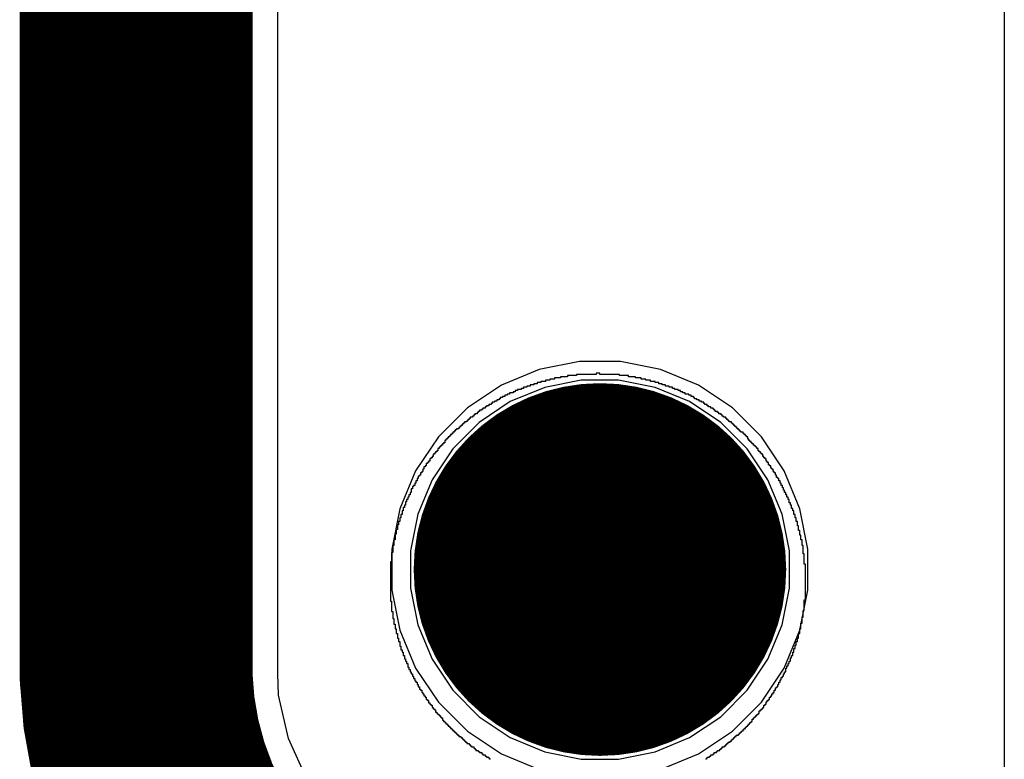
# Model space of a CAD drawing. Header units: millimetres. Extents: x -0.08 to 3.17, y -0.08 to 4.88.
# Tile 2 of 256: x -0.08 to 0.28, y 0.06 to 0.33. Entities that reach past the tile are written whole.
import ezdxf

# ---------------------------------------------------------------- set-up
doc = ezdxf.new("R2010")
doc.units = ezdxf.units.MM
doc.header["$MEASUREMENT"] = 0
for name, color, linetype in [('BottomLayer', 5, 'Continuous'), ('BottomOverlay', 54, 'Continuous'), ('BottomSolder', 6, 'Continuous'), ('Mechanical3', 76, 'Continuous'), ('Mechanical4', 56, 'Continuous'), ('MidLayer1', 16, 'Continuous'), ('MidLayer2', 76, 'Continuous'), ('MultiLayer', 9, 'Continuous'), ('PadHoleLayer', 156, 'Continuous'), ('TopLayer', 1, 'Continuous'), ('TopSolder', 216, 'Continuous')]:
    doc.layers.add(name, color=color, linetype=linetype)

msp = doc.modelspace()

# ---------------------------------------------------------------- linework, layer by layer
at = {"layer": 'BottomLayer'}
for p, q in [((0.01405, 0.0926), (0.01405, 3.74016)), ((0.1081, 0.20185), (0.09449, 0.19621)), ((0.12255, 0.20472), (0.1081, 0.20185)), ((0.13729, 0.20472), (0.12255, 0.20472)), ((0.15174, 0.20185), (0.13729, 0.20472)), ((0.16535, 0.19621), (0.15174, 0.20185)), ((0.09449, 0.19621), (0.08224, 0.18802)), ((0.17761, 0.18802), (0.16535, 0.19621)), ((0.08224, 0.18802), (0.07182, 0.17761)), ((0.18802, 0.17761), (0.17761, 0.18802)), ((0.07182, 0.17761), (0.06363, 0.16535)), ((0.19621, 0.16535), (0.18802, 0.17761)), ((0.06363, 0.16535), (0.05799, 0.15174)), ((0.20185, 0.15174), (0.19621, 0.16535)), ((0.05799, 0.15174), (0.05512, 0.13729)), ((0.20472, 0.13729), (0.20185, 0.15174)), ((0.05512, 0.13729), (0.05512, 0.12255)), ((0.20472, 0.12255), (0.20472, 0.13729)), ((0.05512, 0.12255), (0.05799, 0.1081)), ((0.20185, 0.1081), (0.20472, 0.12255)), ((0.05799, 0.1081), (0.06363, 0.09449)), ((0.19621, 0.09449), (0.20185, 0.1081)), ((0.0143, 0.08481), (0.01405, 0.0926)), ((0.06363, 0.09449), (0.07182, 0.08224)), ((0.18802, 0.08224), (0.19621, 0.09449)), ((0.01792, 0.06919), (0.0143, 0.08481)), ((0.07182, 0.08224), (0.08224, 0.07182)), ((0.17761, 0.07182), (0.18802, 0.08224)), ((0.08224, 0.07182), (0.09449, 0.06363)), ((0.16535, 0.06363), (0.17761, 0.07182)), ((0.02452, 0.05458), (0.01792, 0.06919)), ((0.09449, 0.06363), (0.1081, 0.05799)), ((0.15174, 0.05799), (0.16535, 0.06363))]:
    msp.add_line(p, q, dxfattribs=at)
at = {"layer": 'BottomLayer', "const_width": 0.06299}
msp.add_lwpolyline([(0.09843, 0.12992, 1), (0.16142, 0.12992, 1)], format="xyb", close=True, dxfattribs=at)
at = {"layer": 'BottomOverlay'}
for p, q in [((0.27534, 3.87702), (0.27534, -0.00283)), ((-0.00527, -0.00283), (-0.00527, 2.28068)), ((0.11362, 0.19838), (0.11196, 0.19838)), ((0.11196, 0.19838), (0.11196, 0.19796)), ((0.1157, 0.19879), (0.11362, 0.19879)), ((0.11362, 0.19879), (0.11362, 0.19838)), ((0.1182, 0.19921), (0.1157, 0.19921)), ((0.1157, 0.19921), (0.1157, 0.19879)), ((0.12152, 0.19962), (0.1182, 0.19962)), ((0.1182, 0.19962), (0.1182, 0.19921)), ((0.12859, 0.20004), (0.12152, 0.20004)), ((0.12152, 0.20004), (0.12152, 0.19962)), ((0.12984, 0.20045), (0.12859, 0.20045)), ((0.12859, 0.20045), (0.12859, 0.20004)), ((0.12984, 0.20004), (0.12984, 0.20045)), ((0.1369, 0.20004), (0.12984, 0.20004)), ((0.1369, 0.19962), (0.1369, 0.20004)), ((0.14023, 0.19962), (0.1369, 0.19962)), ((0.14023, 0.19921), (0.14023, 0.19962)), ((0.14272, 0.19921), (0.14023, 0.19921)), ((0.14272, 0.19879), (0.14272, 0.19921)), ((0.1448, 0.19879), (0.14272, 0.19879)), ((0.1448, 0.19838), (0.1448, 0.19879)), ((0.14646, 0.19838), (0.1448, 0.19838)), ((0.14646, 0.19796), (0.14646, 0.19838)), ((0.1024, 0.19505), (0.10157, 0.19505)), ((0.10157, 0.19505), (0.10157, 0.19463)), ((0.10365, 0.19547), (0.1024, 0.19547)), ((0.1024, 0.19547), (0.1024, 0.19505)), ((0.10489, 0.19588), (0.10365, 0.19588)), ((0.10365, 0.19588), (0.10365, 0.19547)), ((0.10614, 0.1963), (0.10489, 0.1963)), ((0.10489, 0.1963), (0.10489, 0.19588)), ((0.10739, 0.19671), (0.10614, 0.19671)), ((0.10614, 0.19671), (0.10614, 0.1963)), ((0.10863, 0.19713), (0.10739, 0.19713)), ((0.10739, 0.19713), (0.10739, 0.19671)), ((0.1103, 0.19754), (0.10863, 0.19754)), ((0.10863, 0.19754), (0.10863, 0.19713)), ((0.11196, 0.19796), (0.1103, 0.19796)), ((0.1103, 0.19796), (0.1103, 0.19754)), ((0.14813, 0.19796), (0.14646, 0.19796)), ((0.14813, 0.19754), (0.14813, 0.19796)), ((0.14979, 0.19754), (0.14813, 0.19754)), ((0.14979, 0.19713), (0.14979, 0.19754)), ((0.15104, 0.19713), (0.14979, 0.19713)), ((0.15104, 0.19671), (0.15104, 0.19713)), ((0.15228, 0.19671), (0.15104, 0.19671)), ((0.15228, 0.1963), (0.15228, 0.19671)), ((0.15353, 0.1963), (0.15228, 0.1963)), ((0.15353, 0.19588), (0.15353, 0.1963)), ((0.15478, 0.19588), (0.15353, 0.19588)), ((0.15478, 0.19547), (0.15478, 0.19588)), ((0.15603, 0.19547), (0.15478, 0.19547)), ((0.15603, 0.19505), (0.15603, 0.19547)), ((0.15686, 0.19505), (0.15603, 0.19505)), ((0.15686, 0.19463), (0.15686, 0.19505)), ((0.09408, 0.19131), (0.09367, 0.19131)), ((0.09367, 0.19131), (0.09367, 0.19089)), ((0.09492, 0.19172), (0.09408, 0.19172)), ((0.09408, 0.19172), (0.09408, 0.19131)), ((0.09575, 0.19214), (0.09492, 0.19214)), ((0.09492, 0.19214), (0.09492, 0.19172)), ((0.09658, 0.19256), (0.09575, 0.19256)), ((0.09575, 0.19256), (0.09575, 0.19214)), ((0.09741, 0.19297), (0.09658, 0.19297)), ((0.09658, 0.19297), (0.09658, 0.19256)), ((0.09866, 0.19339), (0.09741, 0.19339)), ((0.09741, 0.19339), (0.09741, 0.19297)), ((0.09949, 0.1938), (0.09866, 0.1938)), ((0.09866, 0.1938), (0.09866, 0.19339)), ((0.10032, 0.19422), (0.09949, 0.19422)), ((0.09949, 0.19422), (0.09949, 0.1938)), ((0.10157, 0.19463), (0.10032, 0.19463)), ((0.10032, 0.19463), (0.10032, 0.19422)), ((0.1581, 0.19463), (0.15686, 0.19463)), ((0.1581, 0.19422), (0.1581, 0.19463)), ((0.15894, 0.19422), (0.1581, 0.19422)), ((0.15894, 0.1938), (0.15894, 0.19422)), ((0.15977, 0.1938), (0.15894, 0.1938)), ((0.15977, 0.19339), (0.15977, 0.1938)), ((0.1606, 0.19339), (0.15977, 0.19339)), ((0.1606, 0.19297), (0.1606, 0.19339)), ((0.16185, 0.19297), (0.1606, 0.19297)), ((0.16185, 0.19256), (0.16185, 0.19297)), ((0.16268, 0.19256), (0.16185, 0.19256)), ((0.16268, 0.19214), (0.16268, 0.19256)), ((0.16351, 0.19214), (0.16268, 0.19214)), ((0.16351, 0.19172), (0.16351, 0.19214)), ((0.16392, 0.19172), (0.16351, 0.19172)), ((0.16392, 0.19131), (0.16392, 0.19172)), ((0.16476, 0.19131), (0.16392, 0.19131)), ((0.16476, 0.19089), (0.16476, 0.19131)), ((0.08868, 0.18798), (0.08785, 0.18798)), ((0.08785, 0.18798), (0.08785, 0.18757)), ((0.0891, 0.1884), (0.08868, 0.1884)), ((0.08868, 0.1884), (0.08868, 0.18798)), ((0.08993, 0.18881), (0.0891, 0.18881)), ((0.0891, 0.18881), (0.0891, 0.1884)), ((0.09076, 0.18923), (0.08993, 0.18923)), ((0.08993, 0.18923), (0.08993, 0.18881)), ((0.09117, 0.18965), (0.09076, 0.18965)), ((0.09076, 0.18965), (0.09076, 0.18923)), ((0.09201, 0.19006), (0.09117, 0.19006)), ((0.09117, 0.19006), (0.09117, 0.18965)), ((0.09284, 0.19048), (0.09201, 0.19048)), ((0.09201, 0.19048), (0.09201, 0.19006)), ((0.09367, 0.19089), (0.09284, 0.19089)), ((0.09284, 0.19089), (0.09284, 0.19048)), ((0.16559, 0.19089), (0.16476, 0.19089)), ((0.16559, 0.19048), (0.16559, 0.19089)), ((0.16642, 0.19048), (0.16559, 0.19048)), ((0.16642, 0.19006), (0.16642, 0.19048)), ((0.16725, 0.19006), (0.16642, 0.19006)), ((0.16725, 0.18965), (0.16725, 0.19006)), ((0.16767, 0.18965), (0.16725, 0.18965)), ((0.16767, 0.18923), (0.16767, 0.18965)), ((0.1685, 0.18923), (0.16767, 0.18923)), ((0.1685, 0.18881), (0.1685, 0.18923)), ((0.16891, 0.18881), (0.1685, 0.18881)), ((0.16891, 0.1884), (0.16891, 0.18881)), ((0.16974, 0.1884), (0.16891, 0.1884)), ((0.16974, 0.18798), (0.16974, 0.1884)), ((0.17058, 0.18798), (0.16974, 0.18798)), ((0.17058, 0.18757), (0.17058, 0.18798)), ((0.08328, 0.18424), (0.08286, 0.18424)), ((0.08286, 0.18424), (0.08286, 0.18383)), ((0.08411, 0.18466), (0.08328, 0.18466)), ((0.08328, 0.18466), (0.08328, 0.18424)), ((0.08452, 0.18507), (0.08411, 0.18507)), ((0.08411, 0.18507), (0.08411, 0.18466)), ((0.08494, 0.18549), (0.08452, 0.18549)), ((0.08452, 0.18549), (0.08452, 0.18507)), ((0.08577, 0.1859), (0.08494, 0.1859)), ((0.08494, 0.1859), (0.08494, 0.18549)), ((0.08619, 0.18632), (0.08577, 0.18632)), ((0.08577, 0.18632), (0.08577, 0.1859)), ((0.0866, 0.18674), (0.08619, 0.18674)), ((0.08619, 0.18674), (0.08619, 0.18632)), ((0.08743, 0.18715), (0.0866, 0.18715)), ((0.0866, 0.18715), (0.0866, 0.18674)), ((0.08785, 0.18757), (0.08743, 0.18757)), ((0.08743, 0.18757), (0.08743, 0.18715)), ((0.17099, 0.18757), (0.17058, 0.18757)), ((0.17099, 0.18715), (0.17099, 0.18757)), ((0.17141, 0.18715), (0.17099, 0.18715)), ((0.17141, 0.18674), (0.17141, 0.18715)), ((0.17224, 0.18674), (0.17141, 0.18674)), ((0.17224, 0.18632), (0.17224, 0.18674)), ((0.17265, 0.18632), (0.17224, 0.18632)), ((0.17265, 0.1859), (0.17265, 0.18632)), ((0.17349, 0.1859), (0.17265, 0.1859)), ((0.17349, 0.18549), (0.17349, 0.1859)), ((0.1739, 0.18549), (0.17349, 0.18549)), ((0.1739, 0.18507), (0.1739, 0.18549)), ((0.17432, 0.18507), (0.1739, 0.18507)), ((0.17432, 0.18466), (0.17432, 0.18507)), ((0.17515, 0.18466), (0.17432, 0.18466)), ((0.17515, 0.18424), (0.17515, 0.18466)), ((0.17556, 0.18424), (0.17515, 0.18424)), ((0.17556, 0.18383), (0.17556, 0.18424)), ((0.07953, 0.18092), (0.07912, 0.18092)), ((0.07912, 0.18092), (0.07912, 0.1805)), ((0.07995, 0.18133), (0.07953, 0.18133)), ((0.07953, 0.18133), (0.07953, 0.18092)), ((0.08037, 0.18175), (0.07995, 0.18175)), ((0.07995, 0.18175), (0.07995, 0.18133)), ((0.08078, 0.18216), (0.08037, 0.18216)), ((0.08037, 0.18216), (0.08037, 0.18175)), ((0.0812, 0.18258), (0.08078, 0.18258)), ((0.08078, 0.18258), (0.08078, 0.18216)), ((0.08203, 0.18299), (0.0812, 0.18299)), ((0.0812, 0.18299), (0.0812, 0.18258)), ((0.08244, 0.18341), (0.08203, 0.18341)), ((0.08203, 0.18341), (0.08203, 0.18299)), ((0.08286, 0.18383), (0.08244, 0.18383)), ((0.08244, 0.18383), (0.08244, 0.18341)), ((0.17598, 0.18383), (0.17556, 0.18383)), ((0.17598, 0.18341), (0.17598, 0.18383)), ((0.1764, 0.18341), (0.17598, 0.18341)), ((0.1764, 0.18299), (0.1764, 0.18341)), ((0.17723, 0.18299), (0.1764, 0.18299)), ((0.17723, 0.18258), (0.17723, 0.18299)), ((0.17764, 0.18258), (0.17723, 0.18258)), ((0.17764, 0.18216), (0.17764, 0.18258)), ((0.17806, 0.18216), (0.17764, 0.18216)), ((0.17806, 0.18175), (0.17806, 0.18216)), ((0.17847, 0.18175), (0.17806, 0.18175)), ((0.17847, 0.18133), (0.17847, 0.18175)), ((0.17889, 0.18133), (0.17847, 0.18133)), ((0.17889, 0.18092), (0.17889, 0.18133)), ((0.17931, 0.18092), (0.17889, 0.18092)), ((0.17931, 0.1805), (0.17931, 0.18092)), ((0.07538, 0.17717), (0.07496, 0.17717)), ((0.07496, 0.17717), (0.07496, 0.17676)), ((0.07579, 0.17759), (0.07538, 0.17759)), ((0.07538, 0.17759), (0.07538, 0.17717)), ((0.07621, 0.17801), (0.07579, 0.17801)), ((0.07579, 0.17801), (0.07579, 0.17759)), ((0.07662, 0.17842), (0.07621, 0.17842)), ((0.07621, 0.17842), (0.07621, 0.17801)), ((0.07704, 0.17884), (0.07662, 0.17884)), ((0.07662, 0.17884), (0.07662, 0.17842)), ((0.07746, 0.17925), (0.07704, 0.17925)), ((0.07704, 0.17925), (0.07704, 0.17884)), ((0.07787, 0.17967), (0.07746, 0.17967)), ((0.07746, 0.17967), (0.07746, 0.17925)), ((0.07829, 0.18008), (0.07787, 0.18008)), ((0.07787, 0.18008), (0.07787, 0.17967)), ((0.07912, 0.1805), (0.07829, 0.1805)), ((0.07829, 0.1805), (0.07829, 0.18008)), ((0.17972, 0.1805), (0.17931, 0.1805)), ((0.17972, 0.18008), (0.17972, 0.1805)), ((0.18014, 0.18008), (0.17972, 0.18008)), ((0.18014, 0.17967), (0.18014, 0.18008)), ((0.18055, 0.17967), (0.18014, 0.17967)), ((0.18055, 0.17925), (0.18055, 0.17967)), ((0.18138, 0.17925), (0.18055, 0.17925)), ((0.18138, 0.17884), (0.18138, 0.17925)), ((0.1818, 0.17884), (0.18138, 0.17884)), ((0.1818, 0.17842), (0.1818, 0.17884)), ((0.18222, 0.17842), (0.1818, 0.17842)), ((0.18222, 0.17801), (0.18222, 0.17842)), ((0.18263, 0.17801), (0.18222, 0.17801)), ((0.18263, 0.17759), (0.18263, 0.17801)), ((0.18305, 0.17759), (0.18263, 0.17759)), ((0.18305, 0.17676), (0.18305, 0.17759)), ((0.07247, 0.17385), (0.07205, 0.17385)), ((0.07205, 0.17385), (0.07205, 0.17343)), ((0.07288, 0.17426), (0.07247, 0.17426)), ((0.07247, 0.17426), (0.07247, 0.17385)), ((0.0733, 0.17468), (0.07288, 0.17468)), ((0.07288, 0.17468), (0.07288, 0.17426)), ((0.07371, 0.1751), (0.0733, 0.1751)), ((0.0733, 0.1751), (0.0733, 0.17468)), ((0.07413, 0.17551), (0.07371, 0.17551)), ((0.07371, 0.17551), (0.07371, 0.1751)), ((0.07455, 0.17634), (0.07413, 0.17634)), ((0.07413, 0.17634), (0.07413, 0.17551)), ((0.07496, 0.17676), (0.07455, 0.17676)), ((0.07455, 0.17676), (0.07455, 0.17634)), ((0.18346, 0.17676), (0.18305, 0.17676)), ((0.18346, 0.17634), (0.18346, 0.17676)), ((0.18388, 0.17634), (0.18346, 0.17634)), ((0.18388, 0.17593), (0.18388, 0.17634)), ((0.18429, 0.17593), (0.18388, 0.17593)), ((0.18429, 0.17551), (0.18429, 0.17593)), ((0.18471, 0.17551), (0.18429, 0.17551)), ((0.18471, 0.1751), (0.18471, 0.17551)), ((0.18513, 0.1751), (0.18471, 0.1751)), ((0.18513, 0.17468), (0.18513, 0.1751)), ((0.18554, 0.17468), (0.18513, 0.17468)), ((0.18554, 0.17426), (0.18554, 0.17468)), ((0.18596, 0.17426), (0.18554, 0.17426)), ((0.18596, 0.17385), (0.18596, 0.17426)), ((0.18637, 0.17385), (0.18596, 0.17385)), ((0.18637, 0.17343), (0.18637, 0.17385)), ((0.06956, 0.17011), (0.06914, 0.17011)), ((0.06914, 0.17011), (0.06914, 0.16969)), ((0.06997, 0.17052), (0.06956, 0.17052)), ((0.06956, 0.17052), (0.06956, 0.17011)), ((0.07039, 0.17135), (0.06997, 0.17135)), ((0.06997, 0.17135), (0.06997, 0.17052)), ((0.0708, 0.17177), (0.07039, 0.17177)), ((0.07039, 0.17177), (0.07039, 0.17135)), ((0.07122, 0.17219), (0.0708, 0.17219)), ((0.0708, 0.17219), (0.0708, 0.17177)), ((0.07164, 0.1726), (0.07122, 0.1726)), ((0.07122, 0.1726), (0.07122, 0.17219)), ((0.07205, 0.17343), (0.07164, 0.17343)), ((0.07164, 0.17343), (0.07164, 0.1726)), ((0.18679, 0.17343), (0.18637, 0.17343)), ((0.18679, 0.1726), (0.18679, 0.17343)), ((0.1872, 0.1726), (0.18679, 0.1726)), ((0.1872, 0.17219), (0.1872, 0.1726)), ((0.18762, 0.17219), (0.1872, 0.17219)), ((0.18762, 0.17177), (0.18762, 0.17219)), ((0.18804, 0.17177), (0.18762, 0.17177)), ((0.18804, 0.17135), (0.18804, 0.17177)), ((0.18845, 0.17135), (0.18804, 0.17135)), ((0.18845, 0.17052), (0.18845, 0.17135)), ((0.18887, 0.17052), (0.18845, 0.17052)), ((0.18887, 0.17011), (0.18887, 0.17052)), ((0.18928, 0.17011), (0.18887, 0.17011)), ((0.18928, 0.16969), (0.18928, 0.17011)), ((0.06706, 0.16678), (0.06665, 0.16678)), ((0.06665, 0.16678), (0.06665, 0.16595)), ((0.06748, 0.1672), (0.06706, 0.1672)), ((0.06706, 0.1672), (0.06706, 0.16678)), ((0.06789, 0.16803), (0.06748, 0.16803)), ((0.06748, 0.16803), (0.06748, 0.1672)), ((0.06831, 0.16844), (0.06789, 0.16844)), ((0.06789, 0.16844), (0.06789, 0.16803)), ((0.06873, 0.16886), (0.06831, 0.16886)), ((0.06831, 0.16886), (0.06831, 0.16844)), ((0.06914, 0.16969), (0.06873, 0.16969)), ((0.06873, 0.16969), (0.06873, 0.16886)), ((0.1897, 0.16969), (0.18928, 0.16969)), ((0.1897, 0.16886), (0.1897, 0.16969)), ((0.19011, 0.16886), (0.1897, 0.16886)), ((0.19011, 0.16844), (0.19011, 0.16886)), ((0.19053, 0.16844), (0.19011, 0.16844)), ((0.19053, 0.16761), (0.19053, 0.16844)), ((0.19095, 0.16761), (0.19053, 0.16761)), ((0.19095, 0.1672), (0.19095, 0.16761)), ((0.19136, 0.1672), (0.19095, 0.1672)), ((0.19136, 0.16637), (0.19136, 0.1672)), ((0.06498, 0.16346), (0.06457, 0.16346)), ((0.06457, 0.16346), (0.06457, 0.16262)), ((0.0654, 0.16387), (0.06498, 0.16387)), ((0.06498, 0.16387), (0.06498, 0.16346)), ((0.06582, 0.1647), (0.0654, 0.1647)), ((0.0654, 0.1647), (0.0654, 0.16387)), ((0.06623, 0.16512), (0.06582, 0.16512)), ((0.06582, 0.16512), (0.06582, 0.1647)), ((0.06665, 0.16595), (0.06623, 0.16595)), ((0.06623, 0.16595), (0.06623, 0.16512)), ((0.19178, 0.16637), (0.19136, 0.16637)), ((0.19178, 0.16595), (0.19178, 0.16637)), ((0.19219, 0.16595), (0.19178, 0.16595)), ((0.19219, 0.16512), (0.19219, 0.16595)), ((0.19261, 0.16512), (0.19219, 0.16512)), ((0.19261, 0.1647), (0.19261, 0.16512)), ((0.19302, 0.1647), (0.19261, 0.1647)), ((0.19302, 0.16387), (0.19302, 0.1647)), ((0.19344, 0.16387), (0.19302, 0.16387)), ((0.19344, 0.16304), (0.19344, 0.16387)), ((0.19386, 0.16304), (0.19344, 0.16304)), ((0.19386, 0.16262), (0.19386, 0.16304)), ((0.06291, 0.15971), (0.06249, 0.15971)), ((0.06249, 0.15971), (0.06249, 0.15888)), ((0.06332, 0.16013), (0.06291, 0.16013)), ((0.06291, 0.16013), (0.06291, 0.15971)), ((0.06374, 0.16096), (0.06332, 0.16096)), ((0.06332, 0.16096), (0.06332, 0.16013)), ((0.06415, 0.16179), (0.06374, 0.16179)), ((0.06374, 0.16179), (0.06374, 0.16096)), ((0.06457, 0.16262), (0.06415, 0.16262)), ((0.06415, 0.16262), (0.06415, 0.16179)), ((0.19427, 0.16262), (0.19386, 0.16262)), ((0.19427, 0.16179), (0.19427, 0.16262)), ((0.19469, 0.16179), (0.19427, 0.16179)), ((0.19469, 0.16096), (0.19469, 0.16179)), ((0.1951, 0.16096), (0.19469, 0.16096)), ((0.1951, 0.16013), (0.1951, 0.16096)), ((0.19552, 0.16013), (0.1951, 0.16013)), ((0.19552, 0.1593), (0.19552, 0.16013)), ((0.06124, 0.15597), (0.06083, 0.15597)), ((0.06083, 0.15597), (0.06083, 0.15514)), ((0.06166, 0.1568), (0.06124, 0.1568)), ((0.06124, 0.1568), (0.06124, 0.15597)), ((0.06207, 0.15764), (0.06166, 0.15764)), ((0.06166, 0.15764), (0.06166, 0.1568)), ((0.06249, 0.15888), (0.06207, 0.15888)), ((0.06207, 0.15888), (0.06207, 0.15764)), ((0.19593, 0.1593), (0.19552, 0.1593)), ((0.19593, 0.15847), (0.19593, 0.1593)), ((0.19635, 0.15847), (0.19593, 0.15847)), ((0.19635, 0.15764), (0.19635, 0.15847)), ((0.19677, 0.15764), (0.19635, 0.15764)), ((0.19677, 0.1568), (0.19677, 0.15764)), ((0.19718, 0.1568), (0.19677, 0.1568)), ((0.19718, 0.15597), (0.19718, 0.1568)), ((0.1976, 0.15597), (0.19718, 0.15597)), ((0.1976, 0.15514), (0.1976, 0.15597)), ((0.06, 0.15306), (0.05958, 0.15306)), ((0.05958, 0.15306), (0.05958, 0.15223)), ((0.06041, 0.15431), (0.06, 0.15431)), ((0.06, 0.15431), (0.06, 0.15306)), ((0.06083, 0.15514), (0.06041, 0.15514)), ((0.06041, 0.15514), (0.06041, 0.15431)), ((0.19801, 0.15514), (0.1976, 0.15514)), ((0.19801, 0.15389), (0.19801, 0.15514)), ((0.19843, 0.15389), (0.19801, 0.15389)), ((0.19843, 0.15306), (0.19843, 0.15389)), ((0.19884, 0.15306), (0.19843, 0.15306)), ((0.19884, 0.15182), (0.19884, 0.15306)), ((0.05875, 0.14974), (0.05833, 0.14974)), ((0.05833, 0.14974), (0.05833, 0.14849)), ((0.05916, 0.15098), (0.05875, 0.15098)), ((0.05875, 0.15098), (0.05875, 0.14974)), ((0.05958, 0.15223), (0.05916, 0.15223)), ((0.05916, 0.15223), (0.05916, 0.15098)), ((0.19926, 0.15182), (0.19884, 0.15182)), ((0.19926, 0.15098), (0.19926, 0.15182)), ((0.19968, 0.15098), (0.19926, 0.15098)), ((0.19968, 0.14974), (0.19968, 0.15098)), ((0.20009, 0.14974), (0.19968, 0.14974)), ((0.20009, 0.14849), (0.20009, 0.14974)), ((0.0575, 0.146), (0.05709, 0.146)), ((0.05709, 0.146), (0.05709, 0.14433)), ((0.05792, 0.14724), (0.0575, 0.14724)), ((0.0575, 0.14724), (0.0575, 0.146)), ((0.05833, 0.14849), (0.05792, 0.14849)), ((0.05792, 0.14849), (0.05792, 0.14724)), ((0.20051, 0.14849), (0.20009, 0.14849)), ((0.20051, 0.14724), (0.20051, 0.14849)), ((0.20092, 0.14724), (0.20051, 0.14724)), ((0.20092, 0.14558), (0.20092, 0.14724)), ((0.20134, 0.14558), (0.20092, 0.14558)), ((0.20134, 0.14392), (0.20134, 0.14558)), ((0.05667, 0.14267), (0.05625, 0.14267)), ((0.05625, 0.14267), (0.05625, 0.14059)), ((0.05709, 0.14433), (0.05667, 0.14433)), ((0.05667, 0.14433), (0.05667, 0.14267)), ((0.20175, 0.14392), (0.20134, 0.14392)), ((0.20175, 0.14225), (0.20175, 0.14392)), ((0.20217, 0.14225), (0.20175, 0.14225)), ((0.20217, 0.14059), (0.20217, 0.14225)), ((0.05584, 0.13851), (0.05542, 0.13851)), ((0.05542, 0.13851), (0.05542, 0.13602)), ((0.05625, 0.14059), (0.05584, 0.14059)), ((0.05584, 0.14059), (0.05584, 0.13851)), ((0.20259, 0.14059), (0.20217, 0.14059)), ((0.20259, 0.13851), (0.20259, 0.14059)), ((0.203, 0.13851), (0.20259, 0.13851)), ((0.203, 0.1356), (0.203, 0.13851)), ((0.05542, 0.13602), (0.05501, 0.13602)), ((0.05501, 0.13602), (0.05501, 0.13269)), ((0.20342, 0.1356), (0.203, 0.1356)), ((0.20342, 0.13186), (0.20342, 0.1356)), ((0.05501, 0.13269), (0.05459, 0.13269)), ((0.05459, 0.13269), (0.05459, 0.11856)), ((0.20383, 0.13186), (0.20342, 0.13186)), ((0.20383, 0.11897), (0.20383, 0.13186)), ((0.05459, 0.11856), (0.05501, 0.11856)), ((0.05501, 0.11856), (0.05501, 0.11482)), ((0.20342, 0.11523), (0.20342, 0.11897)), ((0.20342, 0.11897), (0.20383, 0.11897)), ((0.05501, 0.11482), (0.05542, 0.11482)), ((0.05542, 0.11482), (0.05542, 0.11232)), ((0.203, 0.11274), (0.203, 0.11523)), ((0.203, 0.11523), (0.20342, 0.11523)), ((0.05542, 0.11232), (0.05584, 0.11232)), ((0.05584, 0.11232), (0.05584, 0.11024)), ((0.05584, 0.11024), (0.05625, 0.11024)), ((0.05625, 0.11024), (0.05625, 0.10858)), ((0.20217, 0.10858), (0.20217, 0.11066)), ((0.20217, 0.11066), (0.20259, 0.11066)), ((0.20259, 0.11066), (0.20259, 0.11274)), ((0.20259, 0.11274), (0.203, 0.11274)), ((0.05625, 0.10858), (0.05667, 0.10858)), ((0.05667, 0.10858), (0.05667, 0.10692)), ((0.05667, 0.10692), (0.05709, 0.10692)), ((0.05709, 0.10692), (0.05709, 0.10526)), ((0.20134, 0.10526), (0.20134, 0.10692)), ((0.20134, 0.10692), (0.20175, 0.10692)), ((0.20175, 0.10692), (0.20175, 0.10858)), ((0.20175, 0.10858), (0.20217, 0.10858)), ((0.05709, 0.10526), (0.0575, 0.10526)), ((0.0575, 0.10526), (0.0575, 0.10401)), ((0.0575, 0.10401), (0.05792, 0.10401)), ((0.05792, 0.10401), (0.05792, 0.10235)), ((0.20009, 0.10151), (0.20009, 0.10276)), ((0.20009, 0.10276), (0.20051, 0.10276)), ((0.20051, 0.10276), (0.20051, 0.10401)), ((0.20051, 0.10401), (0.20092, 0.10401)), ((0.20092, 0.10401), (0.20092, 0.10526)), ((0.20092, 0.10526), (0.20134, 0.10526)), ((0.05792, 0.10235), (0.05833, 0.10235)), ((0.05833, 0.10235), (0.05833, 0.1011)), ((0.05833, 0.1011), (0.05875, 0.1011)), ((0.05875, 0.1011), (0.05875, 0.10027)), ((0.05875, 0.10027), (0.05916, 0.10027)), ((0.05916, 0.10027), (0.05916, 0.09902)), ((0.19926, 0.09902), (0.19926, 0.10027)), ((0.19926, 0.10027), (0.19968, 0.10027)), ((0.19968, 0.10027), (0.19968, 0.10151)), ((0.19968, 0.10151), (0.20009, 0.10151)), ((0.05916, 0.09902), (0.05958, 0.09902)), ((0.05958, 0.09902), (0.05958, 0.09777)), ((0.05958, 0.09777), (0.06, 0.09777)), ((0.06, 0.09777), (0.06, 0.09694)), ((0.06, 0.09694), (0.06041, 0.09694)), ((0.06041, 0.09694), (0.06041, 0.09611)), ((0.06041, 0.09611), (0.06083, 0.09611)), ((0.06083, 0.09611), (0.06083, 0.09486)), ((0.1976, 0.09528), (0.1976, 0.09611)), ((0.1976, 0.09611), (0.19801, 0.09611)), ((0.19801, 0.09611), (0.19801, 0.09694)), ((0.19801, 0.09694), (0.19843, 0.09694)), ((0.19843, 0.09694), (0.19843, 0.09819)), ((0.19843, 0.09819), (0.19884, 0.09819)), ((0.19884, 0.09819), (0.19884, 0.09902)), ((0.19884, 0.09902), (0.19926, 0.09902)), ((0.06083, 0.09486), (0.06124, 0.09486)), ((0.06124, 0.09486), (0.06124, 0.09403)), ((0.06124, 0.09403), (0.06166, 0.09403)), ((0.06166, 0.09403), (0.06166, 0.0932)), ((0.06166, 0.0932), (0.06207, 0.0932)), ((0.06207, 0.0932), (0.06207, 0.09237)), ((0.06207, 0.09237), (0.06249, 0.09237)), ((0.06249, 0.09237), (0.06249, 0.09154)), ((0.19593, 0.09154), (0.19593, 0.09237)), ((0.19593, 0.09237), (0.19635, 0.09237)), ((0.19635, 0.09237), (0.19635, 0.0932)), ((0.19635, 0.0932), (0.19677, 0.0932)), ((0.19677, 0.0932), (0.19677, 0.09445)), ((0.19677, 0.09445), (0.19718, 0.09445)), ((0.19718, 0.09445), (0.19718, 0.09528)), ((0.19718, 0.09528), (0.1976, 0.09528)), ((0.06249, 0.09154), (0.06291, 0.09154)), ((0.06291, 0.09154), (0.06291, 0.09071)), ((0.06291, 0.09071), (0.06332, 0.09071)), ((0.06332, 0.09071), (0.06332, 0.08987)), ((0.06332, 0.08987), (0.06374, 0.08987)), ((0.06374, 0.08987), (0.06374, 0.08946)), ((0.06374, 0.08946), (0.06415, 0.08946)), ((0.06415, 0.08946), (0.06415, 0.08863)), ((0.06415, 0.08863), (0.06457, 0.08863)), ((0.06457, 0.08863), (0.06457, 0.0878)), ((0.19386, 0.0878), (0.19386, 0.08863)), ((0.19386, 0.08863), (0.19427, 0.08863)), ((0.19427, 0.08863), (0.19427, 0.08946)), ((0.19427, 0.08946), (0.19469, 0.08946)), ((0.19469, 0.08946), (0.19469, 0.09029)), ((0.19469, 0.09029), (0.1951, 0.09029)), ((0.1951, 0.09029), (0.1951, 0.09112)), ((0.1951, 0.09112), (0.19552, 0.09112)), ((0.19552, 0.09112), (0.19552, 0.09154)), ((0.19552, 0.09154), (0.19593, 0.09154)), ((0.06457, 0.0878), (0.06498, 0.0878)), ((0.06498, 0.0878), (0.06498, 0.08696)), ((0.06498, 0.08696), (0.0654, 0.08696)), ((0.0654, 0.08696), (0.0654, 0.08655)), ((0.0654, 0.08655), (0.06582, 0.08655)), ((0.06582, 0.08655), (0.06582, 0.08572)), ((0.06582, 0.08572), (0.06623, 0.08572)), ((0.06623, 0.08572), (0.06623, 0.0853)), ((0.06623, 0.0853), (0.06665, 0.0853)), ((0.06665, 0.0853), (0.06665, 0.08447)), ((0.19178, 0.08447), (0.19178, 0.0853)), ((0.19178, 0.0853), (0.19219, 0.0853)), ((0.19219, 0.0853), (0.19219, 0.08572)), ((0.19219, 0.08572), (0.19261, 0.08572)), ((0.19261, 0.08572), (0.19261, 0.08655)), ((0.19261, 0.08655), (0.19302, 0.08655)), ((0.19302, 0.08655), (0.19302, 0.08738)), ((0.19302, 0.08738), (0.19344, 0.08738)), ((0.19344, 0.08738), (0.19344, 0.0878)), ((0.19344, 0.0878), (0.19386, 0.0878)), ((0.06665, 0.08447), (0.06706, 0.08447)), ((0.06706, 0.08447), (0.06706, 0.08405)), ((0.06706, 0.08405), (0.06748, 0.08405)), ((0.06748, 0.08405), (0.06748, 0.08322)), ((0.06748, 0.08322), (0.06789, 0.08322)), ((0.06789, 0.08322), (0.06789, 0.08281)), ((0.06789, 0.08281), (0.06831, 0.08281)), ((0.06831, 0.08281), (0.06831, 0.08198)), ((0.06831, 0.08198), (0.06873, 0.08198)), ((0.06873, 0.08198), (0.06873, 0.08156)), ((0.06873, 0.08156), (0.06914, 0.08156)), ((0.06914, 0.08156), (0.06914, 0.08114)), ((0.18928, 0.08114), (0.18928, 0.08156)), ((0.18928, 0.08156), (0.1897, 0.08156)), ((0.1897, 0.08156), (0.1897, 0.08239)), ((0.1897, 0.08239), (0.19011, 0.08239)), ((0.19011, 0.08239), (0.19011, 0.08281)), ((0.19011, 0.08281), (0.19053, 0.08281)), ((0.19053, 0.08281), (0.19053, 0.08322)), ((0.19053, 0.08322), (0.19095, 0.08322)), ((0.19095, 0.08322), (0.19095, 0.08405)), ((0.19095, 0.08405), (0.19136, 0.08405)), ((0.19136, 0.08405), (0.19136, 0.08447)), ((0.19136, 0.08447), (0.19178, 0.08447)), ((0.06914, 0.08114), (0.06956, 0.08114)), ((0.06956, 0.08114), (0.06956, 0.08031)), ((0.06956, 0.08031), (0.06997, 0.08031)), ((0.06997, 0.08031), (0.06997, 0.0799)), ((0.06997, 0.0799), (0.07039, 0.0799)), ((0.07039, 0.0799), (0.07039, 0.07948)), ((0.07039, 0.07948), (0.0708, 0.07948)), ((0.0708, 0.07948), (0.0708, 0.07865)), ((0.0708, 0.07865), (0.07122, 0.07865)), ((0.07122, 0.07865), (0.07122, 0.07823)), ((0.07122, 0.07823), (0.07164, 0.07823)), ((0.07164, 0.07823), (0.07164, 0.07782)), ((0.18679, 0.07782), (0.18679, 0.07823)), ((0.18679, 0.07823), (0.1872, 0.07823)), ((0.1872, 0.07823), (0.1872, 0.07907)), ((0.1872, 0.07907), (0.18762, 0.07907)), ((0.18762, 0.07907), (0.18762, 0.07948)), ((0.18762, 0.07948), (0.18804, 0.07948)), ((0.18804, 0.07948), (0.18804, 0.0799)), ((0.18804, 0.0799), (0.18845, 0.0799)), ((0.18845, 0.0799), (0.18845, 0.08031)), ((0.18845, 0.08031), (0.18887, 0.08031)), ((0.18887, 0.08031), (0.18887, 0.08114)), ((0.18887, 0.08114), (0.18928, 0.08114)), ((0.07164, 0.07782), (0.07205, 0.07782)), ((0.07205, 0.07782), (0.07205, 0.0774)), ((0.07205, 0.0774), (0.07247, 0.0774)), ((0.07247, 0.0774), (0.07247, 0.07699)), ((0.07247, 0.07699), (0.07288, 0.07699)), ((0.07288, 0.07699), (0.07288, 0.07657)), ((0.07288, 0.07657), (0.0733, 0.07657)), ((0.0733, 0.07657), (0.0733, 0.07574)), ((0.0733, 0.07574), (0.07371, 0.07574)), ((0.07371, 0.07574), (0.07371, 0.07532)), ((0.07371, 0.07532), (0.07413, 0.07532)), ((0.07413, 0.07532), (0.07413, 0.07491)), ((0.07413, 0.07491), (0.07455, 0.07491)), ((0.07455, 0.07491), (0.07455, 0.07449)), ((0.07455, 0.07449), (0.07496, 0.07449)), ((0.07496, 0.07449), (0.07496, 0.07408)), ((0.18346, 0.07408), (0.18346, 0.07449)), ((0.18346, 0.07449), (0.18388, 0.07449)), ((0.18388, 0.07449), (0.18388, 0.07491)), ((0.18388, 0.07491), (0.18429, 0.07491)), ((0.18429, 0.07491), (0.18429, 0.07532)), ((0.18429, 0.07532), (0.18471, 0.07532)), ((0.18471, 0.07532), (0.18471, 0.07616)), ((0.18471, 0.07616), (0.18513, 0.07616)), ((0.18513, 0.07616), (0.18513, 0.07657)), ((0.18513, 0.07657), (0.18554, 0.07657)), ((0.18554, 0.07657), (0.18554, 0.07699)), ((0.18554, 0.07699), (0.18596, 0.07699)), ((0.18596, 0.07699), (0.18596, 0.0774)), ((0.18596, 0.0774), (0.18637, 0.0774)), ((0.18637, 0.0774), (0.18637, 0.07782)), ((0.18637, 0.07782), (0.18679, 0.07782)), ((0.07496, 0.07408), (0.07538, 0.07408)), ((0.07538, 0.07408), (0.07538, 0.07366)), ((0.07538, 0.07366), (0.07579, 0.07366)), ((0.07579, 0.07366), (0.07579, 0.07325)), ((0.07579, 0.07325), (0.07621, 0.07325)), ((0.07621, 0.07325), (0.07621, 0.07283)), ((0.07621, 0.07283), (0.07662, 0.07283)), ((0.07662, 0.07283), (0.07662, 0.07241)), ((0.07662, 0.07241), (0.07704, 0.07241)), ((0.07704, 0.07241), (0.07704, 0.072)), ((0.07704, 0.072), (0.07746, 0.072)), ((0.07746, 0.072), (0.07746, 0.07158)), ((0.07746, 0.07158), (0.07787, 0.07158)), ((0.07787, 0.07158), (0.07787, 0.07117)), ((0.07787, 0.07117), (0.07829, 0.07117)), ((0.07829, 0.07117), (0.07829, 0.07075)), ((0.18014, 0.07075), (0.18014, 0.07117)), ((0.18014, 0.07117), (0.18055, 0.07117)), ((0.18055, 0.07117), (0.18055, 0.07158)), ((0.18055, 0.07158), (0.18097, 0.07158)), ((0.18097, 0.07158), (0.18097, 0.072)), ((0.18097, 0.072), (0.18138, 0.072)), ((0.18138, 0.072), (0.18138, 0.07241)), ((0.18138, 0.07241), (0.1818, 0.07241)), ((0.1818, 0.07241), (0.1818, 0.07283)), ((0.1818, 0.07283), (0.18222, 0.07283)), ((0.18222, 0.07283), (0.18222, 0.07325)), ((0.18222, 0.07325), (0.18263, 0.07325)), ((0.18263, 0.07325), (0.18263, 0.07366)), ((0.18263, 0.07366), (0.18305, 0.07366)), ((0.18305, 0.07366), (0.18305, 0.07408)), ((0.18305, 0.07408), (0.18346, 0.07408)), ((0.07829, 0.07075), (0.0787, 0.07075)), ((0.0787, 0.07075), (0.0787, 0.07034)), ((0.0787, 0.07034), (0.07912, 0.07034)), ((0.07912, 0.07034), (0.07912, 0.06992)), ((0.07912, 0.06992), (0.07995, 0.06992)), ((0.07995, 0.06992), (0.07995, 0.0695)), ((0.07995, 0.0695), (0.08037, 0.0695)), ((0.08037, 0.0695), (0.08037, 0.06909)), ((0.08037, 0.06909), (0.08078, 0.06909)), ((0.08078, 0.06909), (0.08078, 0.06867)), ((0.08078, 0.06867), (0.0812, 0.06867)), ((0.0812, 0.06867), (0.0812, 0.06826)), ((0.0812, 0.06826), (0.08161, 0.06826)), ((0.08161, 0.06826), (0.08161, 0.06784)), ((0.08161, 0.06784), (0.08203, 0.06784)), ((0.08203, 0.06784), (0.08203, 0.06743)), ((0.08203, 0.06743), (0.08286, 0.06743)), ((0.08286, 0.06743), (0.08286, 0.06701)), ((0.17556, 0.06701), (0.17556, 0.06743)), ((0.17556, 0.06743), (0.17598, 0.06743)), ((0.17598, 0.06743), (0.17598, 0.06784)), ((0.17598, 0.06784), (0.17681, 0.06784)), ((0.17681, 0.06784), (0.17681, 0.06826)), ((0.17681, 0.06826), (0.17723, 0.06826)), ((0.17723, 0.06826), (0.17723, 0.06867)), ((0.17723, 0.06867), (0.17764, 0.06867)), ((0.17764, 0.06867), (0.17764, 0.06909)), ((0.17764, 0.06909), (0.17806, 0.06909)), ((0.17806, 0.06909), (0.17806, 0.0695)), ((0.17806, 0.0695), (0.17847, 0.0695)), ((0.17847, 0.0695), (0.17847, 0.06992)), ((0.17847, 0.06992), (0.17889, 0.06992)), ((0.17889, 0.06992), (0.17889, 0.07034)), ((0.17889, 0.07034), (0.17972, 0.07034)), ((0.17972, 0.07034), (0.17972, 0.07075)), ((0.17972, 0.07075), (0.18014, 0.07075)), ((0.08286, 0.06701), (0.08328, 0.06701)), ((0.08328, 0.06701), (0.08328, 0.06659)), ((0.08328, 0.06659), (0.08369, 0.06659)), ((0.08369, 0.06659), (0.08369, 0.06618)), ((0.08369, 0.06618), (0.08452, 0.06618)), ((0.08452, 0.06618), (0.08452, 0.06576)), ((0.08452, 0.06576), (0.08494, 0.06576)), ((0.08494, 0.06576), (0.08494, 0.06535)), ((0.08494, 0.06535), (0.08535, 0.06535)), ((0.08535, 0.06535), (0.08535, 0.06493)), ((0.08535, 0.06493), (0.08619, 0.06493)), ((0.08619, 0.06493), (0.08619, 0.06452)), ((0.08619, 0.06452), (0.0866, 0.06452)), ((0.0866, 0.06452), (0.0866, 0.0641)), ((0.0866, 0.0641), (0.08743, 0.0641)), ((0.08743, 0.0641), (0.08743, 0.06368)), ((0.17099, 0.06368), (0.17099, 0.0641)), ((0.17099, 0.0641), (0.17182, 0.0641)), ((0.17182, 0.0641), (0.17182, 0.06452)), ((0.17182, 0.06452), (0.17224, 0.06452)), ((0.17224, 0.06452), (0.17224, 0.06493)), ((0.17224, 0.06493), (0.17307, 0.06493)), ((0.17307, 0.06493), (0.17307, 0.06535)), ((0.17307, 0.06535), (0.17349, 0.06535)), ((0.17349, 0.06535), (0.17349, 0.06576)), ((0.17349, 0.06576), (0.1739, 0.06576)), ((0.1739, 0.06576), (0.1739, 0.06618)), ((0.1739, 0.06618), (0.17473, 0.06618)), ((0.17473, 0.06618), (0.17473, 0.06659)), ((0.17473, 0.06659), (0.17515, 0.06659)), ((0.17515, 0.06659), (0.17515, 0.06701)), ((0.17515, 0.06701), (0.17556, 0.06701)), ((0.08743, 0.06368), (0.08785, 0.06368)), ((0.08785, 0.06368), (0.08785, 0.06327)), ((0.08785, 0.06327), (0.08868, 0.06327)), ((0.08868, 0.06327), (0.08868, 0.06285)), ((0.08868, 0.06285), (0.0891, 0.06285)), ((0.0891, 0.06285), (0.0891, 0.06244)), ((0.0891, 0.06244), (0.08993, 0.06244)), ((0.08993, 0.06244), (0.08993, 0.06202)), ((0.08993, 0.06202), (0.09034, 0.06202)), ((0.09034, 0.06202), (0.09034, 0.06161)), ((0.16808, 0.06161), (0.16808, 0.06202)), ((0.16808, 0.06202), (0.1685, 0.06202)), ((0.1685, 0.06202), (0.1685, 0.06244)), ((0.1685, 0.06244), (0.16933, 0.06244)), ((0.16933, 0.06244), (0.16933, 0.06285)), ((0.16933, 0.06285), (0.16974, 0.06285)), ((0.16974, 0.06285), (0.16974, 0.06327)), ((0.16974, 0.06327), (0.17058, 0.06327)), ((0.17058, 0.06327), (0.17058, 0.06368)), ((0.17058, 0.06368), (0.17099, 0.06368))]:
    msp.add_line(p, q, dxfattribs=at)
at = {"layer": 'BottomSolder', "const_width": 0.06699}
msp.add_lwpolyline([(0.09643, 0.12992, 1), (0.16342, 0.12992, 1)], format="xyb", close=True, dxfattribs=at)
at = {"layer": 'Mechanical3', "const_width": 0.07874}
msp.add_lwpolyline([(-0.03937, 3.73956), (-0.03937, 0.09238)], dxfattribs=at)
at = {"layer": 'Mechanical3', "const_width": 0.03937}
for points in [[(-0.05906, 0.09238, 1), (-0.01969, 0.09238, 1)], [(-0.05906, 0.09238, 1), (-0.01969, 0.09238, 1)], [(-0.05904, 0.09113, 1), (-0.01967, 0.09113, 1)], [(-0.05904, 0.09113, 1), (-0.01967, 0.09113, 1)]]:
    msp.add_lwpolyline(points, format="xyb", close=True, dxfattribs=at)
at = {"layer": 'Mechanical3', "const_width": 0.07874}
for points in [[(-0.03935, 0.09113, -0.007918), (-0.03937, 0.09238)], [(0.099, -0.03937, -0.412746), (-0.03935, 0.09113)]]:
    msp.add_lwpolyline(points, format="xyb", dxfattribs=at)
at = {"layer": 'Mechanical4', "const_width": 0.01}
msp.add_lwpolyline([(0, 0.09238), (0, 3.74016)], dxfattribs=at)
at = {"layer": 'Mechanical4', "const_width": 0.005}
msp.add_lwpolyline([(-0.0025, 0.09238, 1), (0.0025, 0.09238, 1)], format="xyb", close=True, dxfattribs=at)
msp.add_lwpolyline([(-0.0025, 0.09238, 1), (0.0025, 0.09238, 1)], format="xyb", close=True, dxfattribs=at)
at = {"layer": 'Mechanical4', "const_width": 0.01}
msp.add_lwpolyline([(0.09843, 0, -0.414214), (0, 0.09238)], format="xyb", dxfattribs=at)
at = {"layer": 'MidLayer1'}
for p, q in [((0.01405, 0.0926), (0.01405, 3.74016)), ((0.1081, 0.20185), (0.09449, 0.19621)), ((0.12255, 0.20472), (0.1081, 0.20185)), ((0.13729, 0.20472), (0.12255, 0.20472)), ((0.15174, 0.20185), (0.13729, 0.20472)), ((0.16535, 0.19621), (0.15174, 0.20185)), ((0.09449, 0.19621), (0.08224, 0.18802)), ((0.17761, 0.18802), (0.16535, 0.19621)), ((0.08224, 0.18802), (0.07182, 0.17761)), ((0.18802, 0.17761), (0.17761, 0.18802)), ((0.07182, 0.17761), (0.06363, 0.16535)), ((0.19621, 0.16535), (0.18802, 0.17761)), ((0.06363, 0.16535), (0.05799, 0.15174)), ((0.20185, 0.15174), (0.19621, 0.16535)), ((0.05799, 0.15174), (0.05512, 0.13729)), ((0.20472, 0.13729), (0.20185, 0.15174)), ((0.05512, 0.13729), (0.05512, 0.12255)), ((0.20472, 0.12255), (0.20472, 0.13729)), ((0.05512, 0.12255), (0.05799, 0.1081)), ((0.20185, 0.1081), (0.20472, 0.12255)), ((0.05799, 0.1081), (0.06363, 0.09449)), ((0.19621, 0.09449), (0.20185, 0.1081)), ((0.0143, 0.08481), (0.01405, 0.0926)), ((0.06363, 0.09449), (0.07182, 0.08224)), ((0.18802, 0.08224), (0.19621, 0.09449)), ((0.01792, 0.06919), (0.0143, 0.08481)), ((0.07182, 0.08224), (0.08224, 0.07182)), ((0.17761, 0.07182), (0.18802, 0.08224)), ((0.08224, 0.07182), (0.09449, 0.06363)), ((0.16535, 0.06363), (0.17761, 0.07182)), ((0.02452, 0.05458), (0.01792, 0.06919)), ((0.09449, 0.06363), (0.1081, 0.05799)), ((0.15174, 0.05799), (0.16535, 0.06363))]:
    msp.add_line(p, q, dxfattribs=at)
at = {"layer": 'MidLayer1', "const_width": 0.06299}
msp.add_lwpolyline([(0.09843, 0.12992, 1), (0.16142, 0.12992, 1)], format="xyb", close=True, dxfattribs=at)
at = {"layer": 'MidLayer2'}
for p, q in [((0.01405, 0.0926), (0.01405, 3.74016)), ((0.11005, 0.19541), (0.09766, 0.19028)), ((0.12321, 0.19803), (0.11005, 0.19541)), ((0.13663, 0.19803), (0.12321, 0.19803)), ((0.14979, 0.19541), (0.13663, 0.19803)), ((0.16218, 0.19028), (0.14979, 0.19541)), ((0.09766, 0.19028), (0.0865, 0.18283)), ((0.17334, 0.18283), (0.16218, 0.19028)), ((0.0865, 0.18283), (0.07702, 0.17334)), ((0.18283, 0.17334), (0.17334, 0.18283)), ((0.07702, 0.17334), (0.06956, 0.16218)), ((0.19028, 0.16218), (0.18283, 0.17334)), ((0.06956, 0.16218), (0.06443, 0.14979)), ((0.19541, 0.14979), (0.19028, 0.16218)), ((0.06443, 0.14979), (0.06181, 0.13663)), ((0.19803, 0.13663), (0.19541, 0.14979)), ((0.06181, 0.13663), (0.06181, 0.12321)), ((0.19803, 0.12321), (0.19803, 0.13663)), ((0.06181, 0.12321), (0.06443, 0.11005)), ((0.19541, 0.11005), (0.19803, 0.12321)), ((0.06443, 0.11005), (0.06956, 0.09766)), ((0.19028, 0.09766), (0.19541, 0.11005)), ((0.06956, 0.09766), (0.07702, 0.0865)), ((0.18283, 0.0865), (0.19028, 0.09766)), ((0.0143, 0.08481), (0.01405, 0.0926)), ((0.07702, 0.0865), (0.0865, 0.07702)), ((0.17334, 0.07702), (0.18283, 0.0865)), ((0.01792, 0.06919), (0.0143, 0.08481)), ((0.0865, 0.07702), (0.09766, 0.06956)), ((0.16218, 0.06956), (0.17334, 0.07702)), ((0.02452, 0.05458), (0.01792, 0.06919)), ((0.09766, 0.06956), (0.11005, 0.06443)), ((0.14979, 0.06443), (0.16218, 0.06956)), ((0.11005, 0.06443), (0.12321, 0.06181)), ((0.13663, 0.06181), (0.14979, 0.06443)), ((0.12321, 0.06181), (0.13663, 0.06181))]:
    msp.add_line(p, q, dxfattribs=at)
at = {"layer": 'MidLayer2', "const_width": 0.06299}
msp.add_lwpolyline([(0.09843, 0.12992, 1), (0.16142, 0.12992, 1)], format="xyb", close=True, dxfattribs=at)
at = {"layer": 'MultiLayer', "const_width": 0.06299}
msp.add_lwpolyline([(0.09843, 0.12992, 1), (0.16142, 0.12992, 1)], format="xyb", close=True, dxfattribs=at)
at = {"layer": 'PadHoleLayer', "const_width": 0.06299}
msp.add_lwpolyline([(0.09843, 0.12992, 1), (0.16142, 0.12992, 1)], format="xyb", close=True, dxfattribs=at)
at = {"layer": 'TopLayer'}
for p, q in [((0.01405, 0.0926), (0.01405, 3.74016)), ((0.1081, 0.20185), (0.09449, 0.19621)), ((0.12255, 0.20472), (0.1081, 0.20185)), ((0.13729, 0.20472), (0.12255, 0.20472)), ((0.15174, 0.20185), (0.13729, 0.20472)), ((0.16535, 0.19621), (0.15174, 0.20185)), ((0.09449, 0.19621), (0.08224, 0.18802)), ((0.17761, 0.18802), (0.16535, 0.19621)), ((0.08224, 0.18802), (0.07182, 0.17761)), ((0.18802, 0.17761), (0.17761, 0.18802)), ((0.07182, 0.17761), (0.06363, 0.16535)), ((0.19621, 0.16535), (0.18802, 0.17761)), ((0.06363, 0.16535), (0.05799, 0.15174)), ((0.20185, 0.15174), (0.19621, 0.16535)), ((0.05799, 0.15174), (0.05512, 0.13729)), ((0.20472, 0.13729), (0.20185, 0.15174)), ((0.05512, 0.13729), (0.05512, 0.12255)), ((0.20472, 0.12255), (0.20472, 0.13729)), ((0.05512, 0.12255), (0.05799, 0.1081)), ((0.20185, 0.1081), (0.20472, 0.12255)), ((0.05799, 0.1081), (0.06363, 0.09449)), ((0.19621, 0.09449), (0.20185, 0.1081)), ((0.0143, 0.08481), (0.01405, 0.0926)), ((0.06363, 0.09449), (0.07182, 0.08224)), ((0.18802, 0.08224), (0.19621, 0.09449)), ((0.01792, 0.06919), (0.0143, 0.08481)), ((0.07182, 0.08224), (0.08224, 0.07182)), ((0.17761, 0.07182), (0.18802, 0.08224)), ((0.08224, 0.07182), (0.09449, 0.06363)), ((0.16535, 0.06363), (0.17761, 0.07182)), ((0.02452, 0.05458), (0.01792, 0.06919)), ((0.09449, 0.06363), (0.1081, 0.05799)), ((0.15174, 0.05799), (0.16535, 0.06363))]:
    msp.add_line(p, q, dxfattribs=at)
at = {"layer": 'TopLayer', "const_width": 0.06299}
msp.add_lwpolyline([(0.09843, 0.12992, 1), (0.16142, 0.12992, 1)], format="xyb", close=True, dxfattribs=at)
at = {"layer": 'TopSolder', "const_width": 0.06699}
msp.add_lwpolyline([(0.09643, 0.12992, 1), (0.16342, 0.12992, 1)], format="xyb", close=True, dxfattribs=at)

doc.saveas('drawing.dxf')
